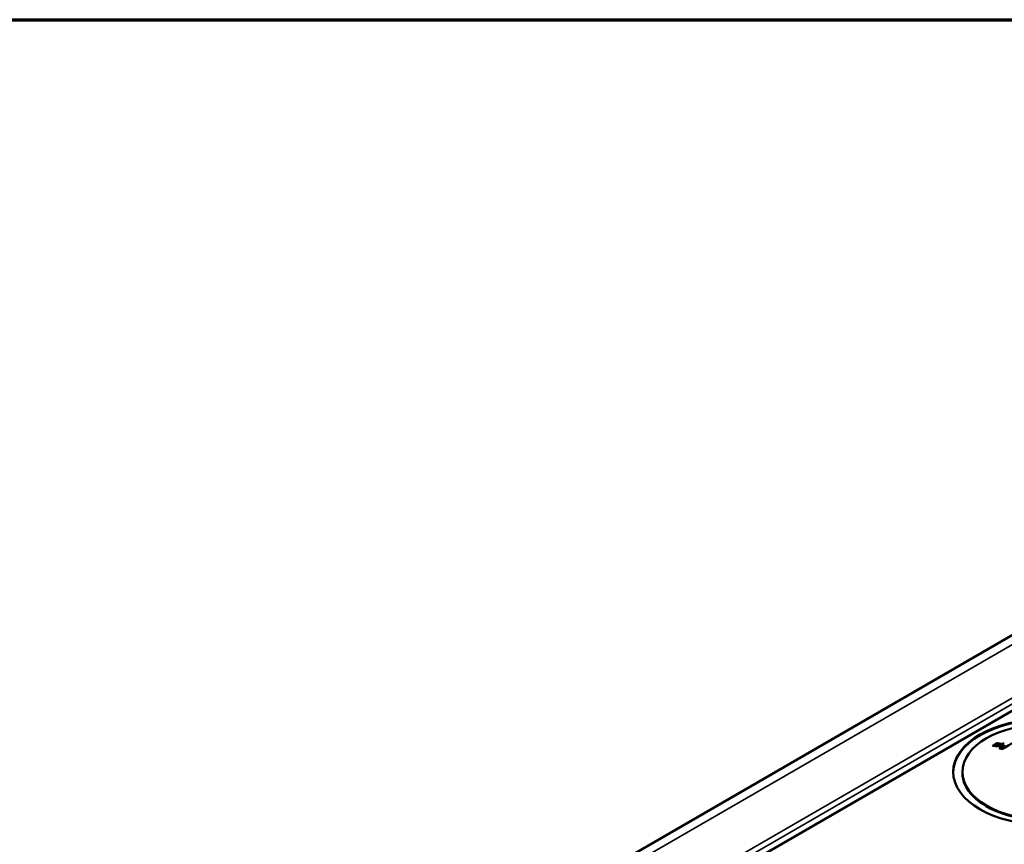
# Model space of a CAD drawing. Header units: millimetres. Extents: x 10 to 634, y 10 to 422.
# Tile 83 of 97: x 311 to 365, y 377 to 422. Entities that reach past the tile are written whole.
import ezdxf

# ---------------------------------------------------------------- set-up
doc = ezdxf.new("R2010")
doc.units = ezdxf.units.MM
doc.header["$LTSCALE"] = 2
for name, color, linetype, lineweight in [('Border (ANSI)', 7, 'Continuous', 70), ('Visible (ANSI)', 7, 'Continuous', 50), ('Visible Narrow (ANSI)', 7, 'Continuous', 35)]:
    doc.layers.add(name, color=color, linetype=linetype, lineweight=lineweight)

# ---------------------------------------------------------------- blocks, each defined once
blk = doc.blocks.new('Borders Chauvet_A')
at = {"layer": 'Border (ANSI)'}
blk.add_line((5, 210.9), (274.4, 210.9), dxfattribs=at)

msp = doc.modelspace()

# ---------------------------------------------------------------- linework, layer by layer
at = {"layer": 'Visible (ANSI)'}
for p, q in [((334.665, 370.705), (396.89, 406.631)), ((375.867, 390.37), (339.714, 369.497)), ((364.092, 382.292), (364.092, 382.25)), ((364.312, 382.26), (364.312, 382.218)), ((364.516, 382.184), (364.516, 382.143)), ((362.225, 380.683), (362.225, 380.723))]:
    msp.add_line(p, q, dxfattribs=at)
for major_axis in [(5, 0), (-4.5, 0)]:
    msp.add_ellipse((366.725, 380.723), major_axis=major_axis, ratio=0.57735, dxfattribs=at)
for centre, major_axis, ratio, start_param, end_param in [((366.725, 380.683), (5, 0), 0.57735, 0.007071, 3.134522), ((364.248, 369.752), (7.735, 13.397), 0.57735, 0.799614, 0.820251), ((365.634, 374.382), (-6.711, 6.122), 0.722423, 5.492561, 5.51682), ((364.248, 369.784), (7.69, 13.319), 0.57735, 0.799697, 0.815062), ((365.783, 374.424), (6.4, -6.533), 0.703413, 2.381368, 2.409851), ((365.783, 374.424), (6.364, -6.496), 0.703412, 2.382431, 2.41108), ((365.981, 373.498), (10.465, -2.297), 0.81002, 1.884753, 1.904418), ((365.981, 373.507), (10.406, -2.284), 0.81002, 1.885538, 1.905317), ((365.288, 374.037), (-4.581, 7.934), 0.57735, 5.636704, 5.659434), ((366.725, 380.683), (-4.5, 0), 0.57735, 0, 3.141593)]:
    msp.add_ellipse(centre, major_axis=major_axis, ratio=ratio, start_param=start_param, end_param=end_param, dxfattribs=at)
for points, knots in [([(365.835, 382.754), (365.472, 382.58), (365.114, 382.387), (364.774, 382.191), (364.649, 382.118), (364.52, 382.042), (364.391, 381.963)], [5.5828743, 5.5828743, 5.5828743, 5.5828743, 5.726987, 5.726987, 5.726987, 5.7802739, 5.7802739, 5.7802739, 5.7802739]), ([(364.19, 382.131), (364.175, 382.132), (364.161, 382.132), (364.146, 382.133), (364.132, 382.133), (364.117, 382.133), (364.102, 382.134), (364.087, 382.134), (364.072, 382.135), (364.057, 382.135)], [0, 0, 0, 0, 0.333333, 0.333333, 0.333333, 0.666667, 0.666667, 0.666667, 1, 1, 1, 1])]:
    msp.add_open_spline(points, degree=3, knots=knots, dxfattribs=at)
for points in [[(364.367, 382.153), (364.348, 382.151), (364.309, 382.146), (364.25, 382.139), (364.21, 382.134), (364.19, 382.131)], [(364.245, 382.022), (364.336, 382.077), (364.427, 382.132), (364.516, 382.184)], [(364.286, 382.005), (364.363, 382.052), (364.44, 382.098), (364.516, 382.143)], [(364.516, 382.184), (364.499, 382.181), (364.467, 382.174), (364.417, 382.164), (364.384, 382.157), (364.367, 382.153)]]:
    msp.add_open_spline(points, degree=3, dxfattribs=at)
at = {"layer": 'Visible Narrow (ANSI)'}
for p, q in [((335.415, 370.631), (397.64, 406.557)), ((337.946, 369.17), (375.867, 391.064)), ((338.229, 369.007), (375.867, 390.737))]:
    msp.add_line(p, q, dxfattribs=at)

# ---------------------------------------------------------------- block references
at = {"xscale": 2, "yscale": 2, "zscale": 2}
msp.add_blockref('Borders Chauvet_A', (0, 0), dxfattribs=at)

doc.saveas('drawing.dxf')
